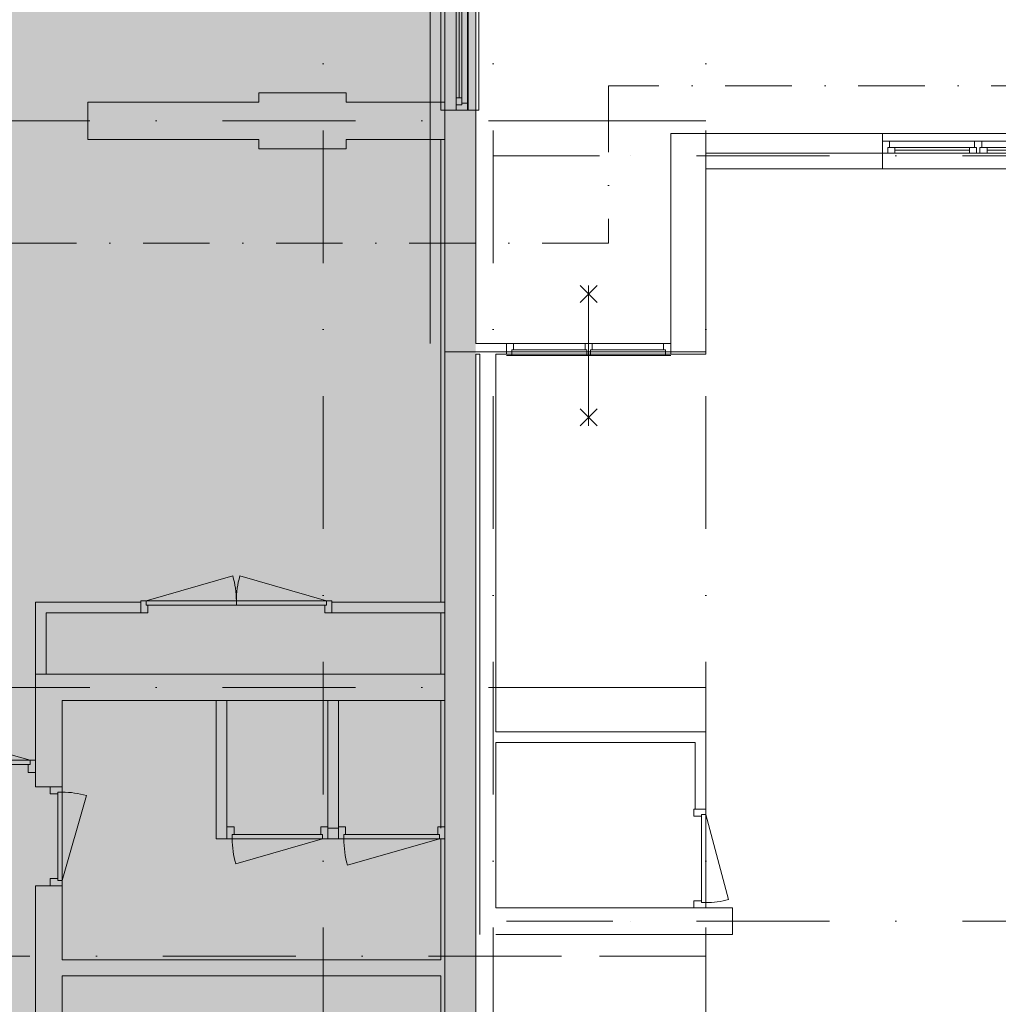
# Model space of a CAD drawing. Header units: millimetres. Extents: x -54205 to 352602, y -8439 to 61516.
# Tile 178 of 189: x 286684 to 295890, y 14089 to 23353. Entities that reach past the tile are written whole.
import ezdxf
from ezdxf.enums import TextEntityAlignment as Align

# ---------------------------------------------------------------- set-up
doc = ezdxf.new("R2010")
doc.units = ezdxf.units.MM
doc.header["$MEASUREMENT"] = 0
doc.linetypes.add('streep-punt', pattern=[2500, 1250, -625, 0, -625])
doc.linetypes.add('streep-punt fijn', pattern=[1251.000023, 626.000023, -312.5, 0, -312.5])
for name, color, linetype in [('0 2D arcering', 7, 'Continuous'), ('21_0 NC Buitenwanden', 7, 'Continuous'), ('21_0 NC Buitenwanden Deuren', 7, 'Continuous'), ('21_0 NC Buitenwanden Ramen', 7, 'Continuous'), ('21_1 C Buitenwanden', 7, 'Continuous'), ('22 NC Binnenwanden', 7, 'Continuous'), ('22 NC Binnenwanden Deuren', 7, 'Continuous'), ('23 Vloeren', 7, 'Continuous'), ('28 Draagconstructies', 7, 'Continuous'), ('41 Buitenwandafw', 7, 'Continuous'), ('Markers - doorsneden', 7, 'Continuous'), ('New_21_0 NC Buitenwanden Ramen', 7, 'Continuous'), ('New_65 WBDBO', 7, 'Continuous'), ('Stramien', 7, 'Continuous')]:
    doc.layers.add(name, color=color, linetype=linetype)
doc.styles.add('GENERATED_STYLE_1', font='arial.ttf')
doc.linetypes.add('BRA - WBDBO  30', pattern='A,0,[1,DO.112 2e Verdieping1.Shx,S=27.777778,R=0,X=0,Y=-1.22125e-15],-3500,0', length=3500)

# ---------------------------------------------------------------- blocks, each defined once
blk = doc.blocks.new('Slab_11_2', base_point=(259853.8, 14441.3))
at = {"layer": '23 Vloeren', "color": 1, "linetype": 'Continuous', "lineweight": 0, "flags": 128}
blk.add_lwpolyline([(259853.8, 14441.3), (278738.2, 14441.3), (278738.2, 12270.1), (281158.2, 12270.1), (281158.2, 10096.3), (290683.2, 10096.3), (290683.2, 20226.8), (292888.2, 20226.8), (293138.2, 20226.8), (293138.2, 22097.4), (314738.2, 22096.9), (314738.2, 14936.8), (318338.2, 14936.8), (318338.2, 5290.3), (294048.5, 5290.3), (294048.5, 5491.8), (293138.2, 5491.8), (293138.2, 3726.7), (293138.2, -1913.2), (293138.2, -2109), (260738.2, -2109), (260738.2, 2141), (259853.8, 2141)], close=True, dxfattribs=at)
blk = doc.blocks.new('Rnx horizontaal 26')
at = {"layer": 'New_21_0 NC Buitenwanden Ramen', "color": 9, "linetype": 'Continuous', "lineweight": 0}
for p, q in [((-1937.5, 146), (1937.5, 146)), ((-1937.5, -184), (1937.5, -184))]:
    blk.add_line(p, q, dxfattribs=at)
at = {"layer": 'New_21_0 NC Buitenwanden Ramen', "color": 1, "linetype": 'Continuous', "lineweight": 0}
for p, q in [((-1937.5, 0), (-1937.5, 146)), ((1937.5, 0), (1937.5, 146)), ((-1937.5, -114), (-1937.5, 0)), ((-1662.5, 0), (-1612.5, 0)), ((-1662.5, -114), (-1662.5, 0)), ((-1612.5, 0), (-1612.5, -54)), ((-1612.5, 0), (-1545.5, 0)), ((-1612.5, -54), (-1612.5, 0)), ((-1545.5, 0), (-848, 0)), ((-1545.5, 0), (-1545.5, -54)), ((-1545.5, 0), (-848, 0)), ((-848, -54), (-848, 0)), ((-848, 0), (-781, 0)), ((-781, -54), (-781, 0)), ((-781, 0), (-764.5, 0)), ((-781, 0), (-781, -54)), ((-764.5, 0), (-748, 0)), ((-748, 0), (-748, -54)), ((-748, 0), (-16.5, 0)), ((-16.5, -54), (-16.5, 0)), ((-16.5, 0), (0, 0)), ((-16.5, 0), (-16.5, -54)), ((0, 0), (16.5, 0)), ((16.5, 0), (16.5, -54)), ((16.5, 0), (748, 0)), ((748, -54), (748, 0)), ((748, 0), (764.5, 0)), ((748, 0), (748, -54)), ((764.5, 0), (781, 0)), ((781, 0), (781, -54)), ((781, 0), (848, 0)), ((781, -54), (781, 0)), ((848, 0), (1545.5, 0)), ((848, 0), (848, -54)), ((848, 0), (1545.5, 0)), ((1545.5, -54), (1545.5, 0)), ((1545.5, 0), (1612.5, 0)), ((1612.5, -54), (1612.5, 0)), ((1612.5, 0), (1662.5, 0)), ((1612.5, 0), (1612.5, -54)), ((1662.5, 0), (1662.5, -114)), ((1937.5, -114), (1937.5, 0)), ((-1612.5, -54), (-1595.5, -54)), ((-1545.5, -54), (-1612.5, -54)), ((-1595.5, -54), (-1595.5, -114)), ((-1545.5, -27), (-848, -27)), ((-848, -54), (-1545.5, -54)), ((-781, -54), (-848, -54)), ((-798, -114), (-798, -54)), ((-798, -54), (-781, -54)), ((-748, -54), (-731, -54)), ((-731, -54), (-748, -54)), ((-731, -54), (-731, -114)), ((-731, -54), (-33.5, -54)), ((-731, -114), (-731, -54)), ((-33.5, -114), (-33.5, -54)), ((-33.5, -54), (-16.5, -54)), ((-16.5, -54), (-33.5, -54)), ((16.5, -54), (33.5, -54)), ((33.5, -54), (16.5, -54)), ((33.5, -54), (33.5, -114)), ((33.5, -54), (731, -54)), ((33.5, -114), (33.5, -54)), ((731, -114), (731, -54)), ((731, -54), (748, -54)), ((748, -54), (731, -54)), ((781, -54), (798, -54)), ((848, -54), (781, -54)), ((798, -54), (798, -114)), ((848, -27), (1545.5, -27)), ((1545.5, -54), (848, -54)), ((1612.5, -54), (1545.5, -54)), ((1595.5, -114), (1595.5, -54)), ((1595.5, -54), (1612.5, -54)), ((-1937.5, -184), (-1937.5, -114)), ((-1595.5, -114), (-1662.5, -114)), ((-798, -114), (-1595.5, -114)), ((-764.5, -114), (-798, -114)), ((-731, -114), (-764.5, -114)), ((-33.5, -114), (-731, -114)), ((0, -114), (-33.5, -114)), ((33.5, -114), (0, -114)), ((731, -114), (33.5, -114)), ((764.5, -114), (731, -114)), ((798, -114), (764.5, -114)), ((1595.5, -114), (798, -114)), ((1662.5, -114), (1595.5, -114)), ((1937.5, -184), (1937.5, -114))]:
    blk.add_line(p, q, dxfattribs=at)
blk = doc.blocks.new('R2 bl ol 26')
at = {"layer": 'New_21_0 NC Buitenwanden Ramen', "color": 9, "linetype": 'Continuous', "lineweight": 0}
for p, q in [((-831.8, 146), (831.8, 146)), ((-831.8, -184), (831.8, -184))]:
    blk.add_line(p, q, dxfattribs=at)
at = {"layer": 'New_21_0 NC Buitenwanden Ramen', "color": 1, "linetype": 'Continuous', "lineweight": 0}
for p, q in [((-831.8, 0), (-831.8, 146)), ((831.8, 0), (831.8, 146)), ((-831.8, 0), (-781.8, 0)), ((-831.8, -114), (-831.8, 0)), ((-831.8, -114), (-831.8, 0)), ((-781.8, 0), (-781.8, -54)), ((-781.8, 0), (-714.8, 0)), ((-781.8, -54), (-781.8, 0)), ((-714.8, 0), (-83.5, 0)), ((-714.8, 0), (-714.8, -54)), ((-714.8, 0), (-83.5, 0)), ((-83.5, -54), (-83.5, 0)), ((-83.5, 0), (-16.5, 0)), ((-16.5, -54), (-16.5, 0)), ((-16.5, 0), (0, 0)), ((-16.5, 0), (-16.5, -54)), ((0, 0), (16.5, 0)), ((16.5, 0), (16.5, -54)), ((16.5, 0), (83.5, 0)), ((16.5, -54), (16.5, 0)), ((83.5, 0), (714.8, 0)), ((83.5, 0), (83.5, -54)), ((83.5, 0), (714.8, 0)), ((714.8, -54), (714.8, 0)), ((714.8, 0), (781.8, 0)), ((781.8, -54), (781.8, 0)), ((781.8, 0), (831.8, 0)), ((781.8, 0), (781.8, -54)), ((831.8, -114), (831.8, 0)), ((831.8, -114), (831.8, 0)), ((-781.8, -54), (-764.8, -54)), ((-714.8, -54), (-781.8, -54)), ((-764.8, -54), (-764.8, -114)), ((-714.8, -27), (-83.5, -27)), ((-83.5, -54), (-714.8, -54)), ((-16.5, -54), (-83.5, -54)), ((-33.5, -114), (-33.5, -54)), ((-33.5, -54), (-16.5, -54)), ((16.5, -54), (33.5, -54)), ((83.5, -54), (16.5, -54)), ((33.5, -54), (33.5, -114)), ((83.5, -27), (714.8, -27)), ((714.8, -54), (83.5, -54)), ((781.8, -54), (714.8, -54)), ((764.8, -114), (764.8, -54)), ((764.8, -54), (781.8, -54)), ((-764.8, -114), (-831.8, -114)), ((-831.8, -184), (-831.8, -114)), ((-33.5, -114), (-764.8, -114)), ((0, -114), (-33.5, -114)), ((33.5, -114), (0, -114)), ((764.8, -114), (33.5, -114)), ((831.8, -114), (764.8, -114)), ((831.8, -184), (831.8, -114))]:
    blk.add_line(p, q, dxfattribs=at)
blk = doc.blocks.new('R2 bl ol 26_2')
at = {"layer": 'New_21_0 NC Buitenwanden Ramen', "color": 9, "linetype": 'Continuous', "lineweight": 0}
for p, q in [((-900, 146), (900, 146)), ((-900, -184), (900, -184))]:
    blk.add_line(p, q, dxfattribs=at)
at = {"layer": 'New_21_0 NC Buitenwanden Ramen', "color": 1, "linetype": 'Continuous', "lineweight": 0}
for p, q in [((-900, 0), (-900, 146)), ((900, 0), (900, 146)), ((-900, 0), (-850, 0)), ((-900, -114), (-900, 0)), ((-900, -114), (-900, 0)), ((-850, 0), (-850, -54)), ((-850, 0), (-783, 0)), ((-850, -54), (-850, 0)), ((-783, 0), (-83.5, 0)), ((-783, 0), (-783, -54)), ((-783, 0), (-83.5, 0)), ((-83.5, -54), (-83.5, 0)), ((-83.5, 0), (-16.5, 0)), ((-16.5, -54), (-16.5, 0)), ((-16.5, 0), (0, 0)), ((-16.5, 0), (-16.5, -54)), ((0, 0), (16.5, 0)), ((16.5, 0), (16.5, -54)), ((16.5, 0), (83.5, 0)), ((16.5, -54), (16.5, 0)), ((83.5, 0), (783, 0)), ((83.5, 0), (83.5, -54)), ((83.5, 0), (783, 0)), ((783, -54), (783, 0)), ((783, 0), (850, 0)), ((850, -54), (850, 0)), ((850, 0), (900, 0)), ((850, 0), (850, -54)), ((900, -114), (900, 0)), ((900, -114), (900, 0)), ((-850, -54), (-833, -54)), ((-783, -54), (-850, -54)), ((-833, -54), (-833, -114)), ((-783, -27), (-83.5, -27)), ((-83.5, -54), (-783, -54)), ((-16.5, -54), (-83.5, -54)), ((-33.5, -114), (-33.5, -54)), ((-33.5, -54), (-16.5, -54)), ((16.5, -54), (33.5, -54)), ((83.5, -54), (16.5, -54)), ((33.5, -54), (33.5, -114)), ((83.5, -27), (783, -27)), ((783, -54), (83.5, -54)), ((850, -54), (783, -54)), ((833, -114), (833, -54)), ((833, -54), (850, -54)), ((-833, -114), (-900, -114)), ((-900, -184), (-900, -114)), ((-33.5, -114), (-833, -114)), ((0, -114), (-33.5, -114)), ((33.5, -114), (0, -114)), ((833, -114), (33.5, -114)), ((900, -114), (833, -114)), ((900, -184), (900, -114))]:
    blk.add_line(p, q, dxfattribs=at)
blk = doc.blocks.new('Wall_344_2', base_point=(309339.4, 21951.3))
at = {"layer": '21_0 NC Buitenwanden', "color": 1, "linetype": 'Continuous', "lineweight": 0}
for p, q in [((294800.7, 22281.3), (294800.7, 22211.3)), ((309339.4, 22281.3), (309339.4, 22211.3)), ((294800.7, 22211.3), (294800.7, 22097.3)), ((309339.4, 22211.3), (309339.4, 22097.3)), ((294800.7, 22097.3), (294800.7, 21951.3)), ((309339.4, 22097.3), (309339.4, 21951.3))]:
    blk.add_line(p, q, dxfattribs=at)
at = {"layer": 'New_21_0 NC Buitenwanden Ramen', "color": 1, "linetype": 'Continuous', "lineweight": 0, "xscale": -1, "zscale": 1000, "rotation": 180}
for name, p in [('R2 bl ol 26_2', (295700.7, 22097.3)), ('Rnx horizontaal 26', (298538.2, 22097.3)), ('Rnx horizontaal 26', (302138.2, 22097.3)), ('Rnx horizontaal 26', (305738.2, 22097.3)), ('R2 bl ol 26', (308507.5, 22097.3))]:
    blk.add_blockref(name, p, dxfattribs=at)
blk = doc.blocks.new('Slab_12_2', base_point=(281158.2, 50661.3))
at = {"layer": '23 Vloeren', "color": 1, "linetype": 'Continuous', "lineweight": 0, "flags": 128}
blk.add_lwpolyline([(290683.2, 38291.3), (290683.2, 10096.3), (286834.2, 10096.3), (286834.2, 11856.3), (285034.2, 11856.3), (285034.2, 10096.3), (281158.2, 10096.3), (281158.2, 17194.9), (282165.8, 17207.4), (282164.2, 17333.8), (282984.2, 17333.8), (282983.1, 17200.5), (284488.2, 17188), (284488.2, 22226.3), (282984.2, 22226.3), (282984.2, 22138.8), (282164.2, 22138.8), (282164.2, 22276.3), (281158.2, 22276.3), (281158.2, 50661.3)], dxfattribs=at)
blk = doc.blocks.new('Wall_345_2', base_point=(293138.2, 21951.3))
at = {"layer": '21_0 NC Buitenwanden', "color": 1, "linetype": 'Continuous', "lineweight": 0, "flags": 128}
blk.add_lwpolyline([(293138.2, 20206.3), (292808.2, 20206.3)], dxfattribs=at)
at = {"layer": '21_1 C Buitenwanden', "color": 1, "linetype": 'Continuous', "lineweight": 0, "flags": 128}
for points in [[(292808.2, 22281.3), (293138.2, 22281.3)], [(292808.2, 22281.3), (292808.2, 20306.3)], [(293138.2, 20206.3), (293138.2, 21951.3)]]:
    blk.add_lwpolyline(points, dxfattribs=at)
blk = doc.blocks.new('Wall_346_2', base_point=(291163.2, 20206.3))
at = {"layer": '21_1 C Buitenwanden', "color": 1, "linetype": 'Continuous', "lineweight": 0, "flags": 128}
for points in [[(291013.2, 20206.3), (291013.2, 14746.3)], [(291163.2, 16652.3), (291163.2, 20206.3)], [(291163.2, 14996.3), (291163.2, 16552.3)]]:
    blk.add_lwpolyline(points, dxfattribs=at)
blk = doc.blocks.new('Wall_347_2', base_point=(291163.2, 14996.3))
at = {"layer": '21_1 C Buitenwanden', "color": 1, "linetype": 'Continuous', "lineweight": 0, "flags": 128}
for points in [[(293038.2, 14996.3), (291163.2, 14996.3)], [(293388.2, 14996.3), (293138.2, 14996.3)], [(293388.2, 14746.3), (293388.2, 14996.3)], [(291163.2, 14746.3), (293388.2, 14746.3)]]:
    blk.add_lwpolyline(points, dxfattribs=at)
blk = doc.blocks.new('Wall_348_2', base_point=(293038.2, 16552.3))
at = {"layer": '22 NC Binnenwanden', "color": 1, "linetype": 'Continuous', "lineweight": 0, "flags": 128}
for points in [[(293138.2, 16652.3), (291163.2, 16652.3)], [(293138.2, 16652.3), (293138.2, 16552.3)], [(291163.2, 16552.3), (293038.2, 16552.3)]]:
    blk.add_lwpolyline(points, dxfattribs=at)
blk = doc.blocks.new('Wall_349_2', base_point=(287084.2, 17071.3))
at = {"layer": '21_0 NC Buitenwanden', "color": 1, "linetype": 'Continuous', "lineweight": 0, "flags": 128}
for points in [[(286834.2, 17196.3), (286834.2, 16946.3)], [(290683.2, 17196.3), (286834.2, 17196.3)], [(290683.2, 17196.3), (290683.2, 16946.3)], [(287084.2, 16946.3), (290683.2, 16946.3)]]:
    blk.add_lwpolyline(points, dxfattribs=at)
blk = doc.blocks.new('Wall_351_2', base_point=(287324.2, 22401.3))
at = {"layer": '21_0 NC Buitenwanden', "color": 1, "linetype": 'Continuous', "lineweight": 0, "flags": 128}
for points in [[(288934.2, 22576.3), (287324.2, 22576.3)], [(287324.2, 22576.3), (287324.2, 22226.3)], [(290683.2, 22576.3), (289754.2, 22576.3)], [(290683.2, 22226.3), (290683.2, 22576.3)], [(287324.2, 22226.3), (288934.2, 22226.3)], [(289754.2, 22226.3), (290683.2, 22226.3)]]:
    blk.add_lwpolyline(points, dxfattribs=at)
blk = doc.blocks.new('R2 bl ol 26_5')
at = {"layer": 'New_21_0 NC Buitenwanden Ramen', "color": 1, "linetype": 'Continuous', "lineweight": 0}
for p, q in [((-80, 500), (80, 660)), ((80, 500), (-80, 660)), ((0, -660), (0, 660)), ((-772.5, 0), (-722.5, 0)), ((-722.5, 0), (-722.5, -54)), ((-722.5, 0), (-16.5, 0)), ((-16.5, -54), (-16.5, 0)), ((-16.5, 0), (0, 0)), ((-16.5, 0), (-16.5, -54)), ((0, 0), (16.5, 0)), ((16.5, 0), (16.5, -54)), ((16.5, 0), (722.5, 0)), ((722.5, -54), (722.5, 0)), ((722.5, 0), (772.5, 0)), ((722.5, 0), (722.5, -54)), ((-772.5, -114), (-772.5, -14)), ((-772.5, -114), (-772.5, -14)), ((-722.5, -54), (-705.5, -54)), ((-705.5, -54), (-722.5, -54)), ((-705.5, -54), (-705.5, -114)), ((-705.5, -54), (-33.5, -54)), ((-705.5, -114), (-705.5, -54)), ((-33.5, -114), (-33.5, -54)), ((-33.5, -54), (-16.5, -54)), ((-16.5, -54), (-33.5, -54)), ((16.5, -54), (33.5, -54)), ((33.5, -54), (16.5, -54)), ((33.5, -54), (33.5, -114)), ((33.5, -54), (705.5, -54)), ((33.5, -114), (33.5, -54)), ((705.5, -114), (705.5, -54)), ((705.5, -54), (722.5, -54)), ((722.5, -54), (705.5, -54)), ((772.5, -114), (772.5, -14)), ((772.5, -114), (772.5, -14)), ((-705.5, -114), (-772.5, -114)), ((-33.5, -114), (-705.5, -114)), ((0, -114), (-33.5, -114)), ((33.5, -114), (0, -114)), ((705.5, -114), (33.5, -114)), ((772.5, -114), (705.5, -114)), ((-80, -500), (80, -660)), ((80, -500), (-80, -660))]:
    blk.add_line(p, q, dxfattribs=at)
at = {"layer": 'New_21_0 NC Buitenwanden Ramen', "color": 9, "linetype": 'Continuous', "lineweight": 0}
for p, q in [((-772.5, -14), (772.5, -14)), ((-772.5, -114), (772.5, -114))]:
    blk.add_line(p, q, dxfattribs=at)
blk = doc.blocks.new('Wall_356_2', base_point=(293138.2, 20206.3))
at = {"layer": '21_0 NC Buitenwanden', "color": 1, "linetype": 'Continuous', "lineweight": 0}
for p, q in [((291263.2, 20306.3), (291263.2, 20206.3)), ((292808.2, 20306.3), (292808.2, 20206.3))]:
    blk.add_line(p, q, dxfattribs=at)
at = {"layer": '21_0 NC Buitenwanden', "color": 1, "linetype": 'Continuous', "lineweight": 0, "flags": 128}
for points in [[(291263.2, 20306.3), (290974.2, 20306.3)], [(290974.2, 20206.3), (291013.2, 20206.3)], [(291163.2, 20206.3), (291263.2, 20206.3)]]:
    blk.add_lwpolyline(points, dxfattribs=at)
at = {"layer": 'New_21_0 NC Buitenwanden Ramen', "color": 1, "linetype": 'Continuous', "lineweight": 0, "zscale": 1000, "rotation": 180}
blk.add_blockref('R2 bl ol 26_5', (292035.7, 20192.3), dxfattribs=at)
blk = doc.blocks.new('D1 27_2')
at = {"layer": '22 NC Binnenwanden Deuren', "color": 1, "linetype": 'Continuous', "lineweight": 0}
for p, q in [((415, 0), (-386.7, 214.8)), ((-415, 0), (-465, 0)), ((-465, 0), (-465, -114)), ((-465, 0), (-465, -100)), ((-465, 0), (-465, -100)), ((-415, -40), (-415, 0)), ((-415, 0), (415, 0)), ((-415, -40), (-415, 0)), ((465, 0), (415, 0)), ((415, 0), (415, -40)), ((415, 0), (415, -40)), ((465, -114), (465, 0)), ((465, 0), (465, -100)), ((465, 0), (465, -100)), ((-398, -40), (-415, -40)), ((415, -40), (-415, -40)), ((-398, -114), (-398, -40)), ((415, -40), (398, -40)), ((398, -40), (398, -114)), ((-465, -114), (-398, -114)), ((398, -114), (465, -114))]:
    blk.add_line(p, q, dxfattribs=at)
blk.add_arc((415, 0), 830, 165, 180, dxfattribs=at)
blk = doc.blocks.new('Wall_357_2', base_point=(293038.2, 14996.3))
at = {"layer": '22 NC Binnenwanden', "color": 1, "linetype": 'Continuous', "lineweight": 0}
for p, q in [((293138.2, 15926.3), (293038.2, 15926.3)), ((293138.2, 14996.3), (293038.2, 14996.3))]:
    blk.add_line(p, q, dxfattribs=at)
at = {"layer": '22 NC Binnenwanden', "color": 1, "linetype": 'Continuous', "lineweight": 0, "flags": 128}
for points in [[(293038.2, 16552.3), (293038.2, 15926.3)], [(293138.2, 15926.3), (293138.2, 16552.3)]]:
    blk.add_lwpolyline(points, dxfattribs=at)
at = {"layer": '22 NC Binnenwanden Deuren', "color": 1, "linetype": 'Continuous', "lineweight": 0, "xscale": -1, "zscale": 1000, "rotation": 270}
blk.add_blockref('D1 27_2', (293138.2, 15461.3), dxfattribs=at)
blk = doc.blocks.new('D2 bl 27')
at = {"layer": '22 NC Binnenwanden Deuren', "color": 1, "linetype": 'Continuous', "lineweight": 0}
for p, q in [((-849.1, 0), (-32.9, 234)), ((849.1, 0), (32.9, 234)), ((-849.1, 0), (-899.1, 0)), ((-899.1, 0), (-899.1, -114)), ((-849.1, -40), (-849.1, 0)), ((0, 0), (-849.1, 0)), ((-849.1, 0), (-849.1, -40)), ((0, 0), (849.1, 0)), ((0, -40), (0, 0)), ((0, -40), (0, 0)), ((899.1, 0), (849.1, 0)), ((849.1, 0), (849.1, -40)), ((849.1, 0), (849.1, -40)), ((899.1, -114), (899.1, 0)), ((-899.1, -114), (-899.1, -14)), ((-899.1, -114), (-899.1, -14)), ((-832.1, -40), (-849.1, -40)), ((-849.1, -40), (0, -40)), ((-832.1, -114), (-832.1, -40)), ((849.1, -40), (0, -40)), ((849.1, -40), (832.1, -40)), ((832.1, -40), (832.1, -114)), ((899.1, -114), (899.1, -14)), ((899.1, -114), (899.1, -14)), ((-899.1, -114), (-832.1, -114)), ((832.1, -114), (899.1, -114))]:
    blk.add_line(p, q, dxfattribs=at)
for centre, start, end in [((-849.1, 0), 0, 16), ((849.1, 0), 164, 180)]:
    blk.add_arc(centre, 849.1, start, end, dxfattribs=at)
blk = doc.blocks.new('Wall_372_2', base_point=(290683.2, 17771.3))
at = {"layer": '22 NC Binnenwanden', "color": 1, "linetype": 'Continuous', "lineweight": 0}
for p, q in [((287823.1, 17771.3), (287823.1, 17871.3)), ((289621.3, 17771.3), (289621.3, 17871.3))]:
    blk.add_line(p, q, dxfattribs=at)
at = {"layer": '22 NC Binnenwanden', "color": 1, "linetype": 'Continuous', "lineweight": 0, "flags": 128}
for points in [[(286834.2, 17871.3), (286834.2, 17771.3)], [(287823.1, 17871.3), (286834.2, 17871.3)], [(290683.2, 17871.3), (289621.3, 17871.3)], [(290683.2, 17771.3), (290683.2, 17871.3)], [(286934.2, 17771.3), (287823.1, 17771.3)], [(289621.3, 17771.3), (290683.2, 17771.3)]]:
    blk.add_lwpolyline(points, dxfattribs=at)
at = {"layer": '22 NC Binnenwanden Deuren', "color": 1, "linetype": 'Continuous', "lineweight": 0, "zscale": 1000}
blk.add_blockref('D2 bl 27', (288722.2, 17885.3), dxfattribs=at)
blk = doc.blocks.new('D1 27_11')
at = {"layer": '22 NC Binnenwanden Deuren', "color": 1, "linetype": 'Continuous', "lineweight": 0}
for p, q in [((425, 0), (-392.1, 234.3)), ((-425, 0), (-475, 0)), ((-475, 0), (-475, -114)), ((-475, 0), (-475, -100)), ((-475, 0), (-475, -100)), ((-425, -40), (-425, 0)), ((-425, 0), (425, 0)), ((-425, -40), (-425, 0)), ((475, 0), (425, 0)), ((425, 0), (425, -40)), ((425, 0), (425, -40)), ((475, -114), (475, 0)), ((475, 0), (475, -100)), ((475, 0), (475, -100)), ((-408, -40), (-425, -40)), ((425, -40), (-425, -40)), ((-408, -114), (-408, -40)), ((425, -40), (408, -40)), ((408, -40), (408, -114)), ((-475, -114), (-408, -114)), ((408, -114), (475, -114))]:
    blk.add_line(p, q, dxfattribs=at)
blk.add_arc((425, 0), 850, 164, 180, dxfattribs=at)
blk = doc.blocks.new('D1 27_12')
at = {"layer": '22 NC Binnenwanden Deuren', "color": 1, "linetype": 'Continuous', "lineweight": 0}
for p, q in [((450, 0), (-415.1, 248.1)), ((-450, 0), (-500, 0)), ((-500, 0), (-500, -114)), ((-500, 0), (-500, -100)), ((-500, 0), (-500, -100)), ((-450, -40), (-450, 0)), ((-450, 0), (450, 0)), ((-450, -40), (-450, 0)), ((500, 0), (450, 0)), ((450, 0), (450, -40)), ((450, 0), (450, -40)), ((500, -114), (500, 0)), ((500, 0), (500, -100)), ((500, 0), (500, -100)), ((-433, -40), (-450, -40)), ((450, -40), (-450, -40)), ((-433, -114), (-433, -40)), ((450, -40), (433, -40)), ((433, -40), (433, -114)), ((-500, -114), (-433, -114)), ((433, -114), (500, -114))]:
    blk.add_line(p, q, dxfattribs=at)
blk.add_arc((450, 0), 900, 164, 180, dxfattribs=at)
blk = doc.blocks.new('Wall_374_2', base_point=(288633.2, 15746.1))
at = {"layer": '22 NC Binnenwanden', "color": 1, "linetype": 'Continuous', "lineweight": 0}
for p, q in [((288633.2, 15646.1), (288633.2, 15746.1)), ((289583.2, 15646.2), (289583.2, 15746.2)), ((289683.2, 15646.2), (289683.2, 15746.2)), ((290683.2, 15646.3), (290683.2, 15746.3))]:
    blk.add_line(p, q, dxfattribs=at)
at = {"layer": '22 NC Binnenwanden', "color": 1, "linetype": 'Continuous', "lineweight": 0, "flags": 128}
for points in [[(288533.2, 15646.1), (288533.2, 15746.1)], [(289683.2, 15746.2), (289583.2, 15746.2)], [(288533.2, 15646.1), (288633.2, 15646.1)], [(289583.2, 15646.2), (289683.2, 15646.2)]]:
    blk.add_lwpolyline(points, dxfattribs=at)
at = {"layer": '22 NC Binnenwanden Deuren', "color": 1, "linetype": 'Continuous', "lineweight": 0, "xscale": -1, "zscale": 1000, "rotation": 180.0054616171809}
for name, p in [('D1 27_11', (289108.2, 15646.2)), ('D1 27_12', (290183.2, 15646.3))]:
    blk.add_blockref(name, p, dxfattribs=at)
blk = doc.blocks.new('Wall_375_2', base_point=(289683.2, 16946.5))
at = {"layer": '22 NC Binnenwanden', "color": 1, "linetype": 'Continuous', "lineweight": 0, "flags": 128}
for points in [[(289583.2, 16946.5), (289583.2, 15746.3)], [(289683.2, 16946.5), (289583.2, 16946.5)], [(289683.2, 15746.3), (289683.2, 16946.5)], [(289583.2, 15746.3), (289683.2, 15746.3)]]:
    blk.add_lwpolyline(points, dxfattribs=at)
blk = doc.blocks.new('D1 27_10')
at = {"layer": '21_0 NC Buitenwanden Deuren', "color": 1, "linetype": 'Continuous', "lineweight": 0}
for p, q in [((415, 0), (-382.8, 228.8)), ((-415, 0), (-465, 0)), ((-465, 0), (-465, -114)), ((-465, 0), (-465, -114)), ((-465, 0), (-465, -114)), ((-415, -40), (-415, 0)), ((-415, 0), (415, 0)), ((-415, -40), (-415, 0)), ((465, 0), (415, 0)), ((415, 0), (415, -40)), ((415, 0), (415, -40)), ((465, -114), (465, 0)), ((465, 0), (465, -114)), ((465, 0), (465, -114)), ((-398, -40), (-415, -40)), ((415, -40), (-415, -40)), ((-398, -114), (-398, -40)), ((415, -40), (398, -40)), ((398, -40), (398, -114)), ((-465, -114), (-398, -114)), ((-465, -114), (-465, -250)), ((398, -114), (465, -114)), ((465, -114), (465, -250))]:
    blk.add_line(p, q, dxfattribs=at)
blk.add_arc((415, 0), 830, 164, 180, dxfattribs=at)
blk = doc.blocks.new('Wall_376_2', base_point=(287084.2, 10446.3))
at = {"layer": '21_0 NC Buitenwanden', "color": 1, "linetype": 'Continuous', "lineweight": 0}
for p, q in [((286970.2, 16135), (286834.2, 16135)), ((287084.2, 16135), (286970.2, 16135)), ((286970.2, 15205), (286834.2, 15205)), ((287084.2, 15205), (286970.2, 15205)), ((286970.2, 13911.9), (286834.2, 13911.9)), ((287084.2, 13911.9), (286970.2, 13911.9)), ((286970.2, 12981.9), (286834.2, 12981.9)), ((287084.2, 12981.9), (286970.2, 12981.9))]:
    blk.add_line(p, q, dxfattribs=at)
at = {"layer": '21_0 NC Buitenwanden', "color": 1, "linetype": 'Continuous', "lineweight": 0, "flags": 128}
for points in [[(286834.2, 16946.3), (286834.2, 16385)], [(287084.2, 16135), (287084.2, 16946.3)], [(286834.2, 16285), (286834.2, 16135)], [(286834.2, 15205), (286834.2, 13911.9)], [(287084.2, 14506.1), (287084.2, 15205)], [(287084.2, 13911.9), (287084.2, 14356.1)], [(286834.2, 12981.9), (286834.2, 10446.3)], [(287084.2, 10446.3), (287084.2, 12981.9)]]:
    blk.add_lwpolyline(points, dxfattribs=at)
at = {"layer": '21_0 NC Buitenwanden Deuren', "color": 1, "linetype": 'Continuous', "lineweight": 0, "zscale": 1000, "rotation": 270}
blk.add_blockref('D1 27_10', (287084.2, 15670), dxfattribs=at)
at = {"layer": '21_0 NC Buitenwanden Deuren', "color": 1, "linetype": 'Continuous', "lineweight": 0, "xscale": -1, "zscale": 1000, "rotation": 270}
blk.add_blockref('D1 27_10', (287084.2, 13446.9), dxfattribs=at)
blk = doc.blocks.new('Wall_377_2', base_point=(290644.2, 14356.1))
at = {"layer": '22 NC Binnenwanden', "color": 1, "linetype": 'Continuous', "lineweight": 0, "flags": 128}
for points in [[(290644.2, 14506.1), (287084.2, 14506.1)], [(287084.2, 14356.1), (290644.2, 14356.1)]]:
    blk.add_lwpolyline(points, dxfattribs=at)
blk = doc.blocks.new('Wall_378_2', base_point=(288633.2, 16946.3))
at = {"layer": '22 NC Binnenwanden', "color": 1, "linetype": 'Continuous', "lineweight": 0, "flags": 128}
for points in [[(288533.2, 16946.3), (288533.2, 15746.1)], [(288633.2, 16946.3), (288533.2, 16946.3)], [(288633.2, 15746.1), (288633.2, 16946.3)]]:
    blk.add_lwpolyline(points, dxfattribs=at)
blk = doc.blocks.new('D2 bl 27_2')
at = {"layer": '21_0 NC Buitenwanden Deuren', "color": 1, "linetype": 'Continuous', "lineweight": 0}
for p, q in [((-849.1, 0), (-32.9, 234)), ((849.1, 0), (32.9, 234)), ((-849.1, 0), (-899.1, 0)), ((-899.1, 0), (-899.1, -114)), ((-899.1, 0), (-899.1, -100)), ((-899.1, 0), (-899.1, -100)), ((-849.1, -40), (-849.1, 0)), ((0, 0), (-849.1, 0)), ((-849.1, 0), (-849.1, -40)), ((0, 0), (849.1, 0)), ((0, -40), (0, 0)), ((0, -40), (0, 0)), ((899.1, 0), (849.1, 0)), ((849.1, 0), (849.1, -40)), ((849.1, 0), (849.1, -40)), ((899.1, -114), (899.1, 0)), ((899.1, 0), (899.1, -100)), ((899.1, 0), (899.1, -100)), ((-832.1, -40), (-849.1, -40)), ((-849.1, -40), (0, -40)), ((-832.1, -114), (-832.1, -40)), ((849.1, -40), (0, -40)), ((849.1, -40), (832.1, -40)), ((832.1, -40), (832.1, -114)), ((-899.1, -114), (-832.1, -114)), ((832.1, -114), (899.1, -114))]:
    blk.add_line(p, q, dxfattribs=at)
for centre, start, end in [((-849.1, 0), 0, 16), ((849.1, 0), 164, 180)]:
    blk.add_arc(centre, 849.1, start, end, dxfattribs=at)
blk = doc.blocks.new('Wall_382_2', base_point=(284784.2, 16285))
at = {"layer": '21_0 NC Buitenwanden', "color": 1, "linetype": 'Continuous', "lineweight": 0}
for p, q in [((285034.2, 16385), (285034.2, 16285)), ((286832.3, 16385), (286832.3, 16285))]:
    blk.add_line(p, q, dxfattribs=at)
at = {"layer": '21_0 NC Buitenwanden', "color": 1, "linetype": 'Continuous', "lineweight": 0, "flags": 128}
for points in [[(286834.2, 16385), (286832.3, 16385)], [(286832.3, 16285), (286834.2, 16285)]]:
    blk.add_lwpolyline(points, dxfattribs=at)
at = {"layer": '21_0 NC Buitenwanden Deuren', "color": 1, "linetype": 'Continuous', "lineweight": 0, "zscale": 1000}
blk.add_blockref('D2 bl 27_2', (285933.3, 16385), dxfattribs=at)
blk = doc.blocks.new('Wall_383_2', base_point=(286834.2, 17196.3))
at = {"layer": '22 NC Binnenwanden', "color": 1, "linetype": 'Continuous', "lineweight": 0, "flags": 128}
for points in [[(286834.2, 17771.3), (286834.2, 17196.3)], [(286934.2, 17196.3), (286934.2, 17771.3)], [(286834.2, 17196.3), (286934.2, 17196.3)]]:
    blk.add_lwpolyline(points, dxfattribs=at)
blk = doc.blocks.new('R2 bl ol 27_4')
at = {"layer": '21_0 NC Buitenwanden Ramen', "color": 9, "linetype": 'Continuous', "lineweight": 0}
for p, q in [((-1257.5, 146), (1357.5, 146)), ((-1257.5, -184), (1357.5, -184))]:
    blk.add_line(p, q, dxfattribs=at)
at = {"layer": '21_0 NC Buitenwanden Ramen', "color": 1, "linetype": 'Continuous', "lineweight": 0}
for p, q in [((-1257.5, 0), (-1257.5, 146)), ((1357.5, 0), (1357.5, 146)), ((-1257.5, 0), (-1207.5, 0)), ((-1257.5, -114), (-1257.5, 0)), ((-1257.5, -114), (-1257.5, 0)), ((-1207.5, 0), (-1207.5, -54)), ((-1207.5, 0), (-1140.5, 0)), ((-1207.5, -54), (-1207.5, 0)), ((-1140.5, 0), (-33.5, 0)), ((-1140.5, 0), (-1140.5, -54)), ((-1140.5, 0), (-33.5, 0)), ((-33.5, -54), (-33.5, 0)), ((-33.5, 0), (33.5, 0)), ((33.5, -54), (33.5, 0)), ((33.5, 0), (50, 0)), ((33.5, 0), (33.5, -54)), ((50, 0), (66.5, 0)), ((66.5, 0), (66.5, -54)), ((66.5, 0), (1207.5, 0)), ((1207.5, -54), (1207.5, 0)), ((1207.5, 0), (1257.5, 0)), ((1207.5, 0), (1207.5, -54)), ((1257.5, 0), (1257.5, -114)), ((1357.5, -114), (1357.5, 0)), ((-1207.5, -54), (-1190.5, -54)), ((-1140.5, -54), (-1207.5, -54)), ((-1190.5, -54), (-1190.5, -114)), ((-1140.5, -27), (-33.5, -27)), ((-33.5, -54), (-1140.5, -54)), ((33.5, -54), (-33.5, -54)), ((16.5, -114), (16.5, -54)), ((16.5, -54), (33.5, -54)), ((66.5, -54), (83.5, -54)), ((83.5, -54), (66.5, -54)), ((83.5, -54), (83.5, -114)), ((83.5, -54), (1190.5, -54)), ((83.5, -114), (83.5, -54)), ((1190.5, -114), (1190.5, -54)), ((1190.5, -54), (1207.5, -54)), ((1207.5, -54), (1190.5, -54)), ((-1190.5, -114), (-1257.5, -114)), ((-1257.5, -184), (-1257.5, -114)), ((16.5, -114), (-1190.5, -114)), ((50, -114), (16.5, -114)), ((83.5, -114), (50, -114)), ((1190.5, -114), (83.5, -114)), ((1257.5, -114), (1190.5, -114)), ((1357.5, -184), (1357.5, -114))]:
    blk.add_line(p, q, dxfattribs=at)
blk = doc.blocks.new('Wall_387_2', base_point=(290644.2, 50661.3))
at = {"layer": '21_0 NC Buitenwanden', "color": 1, "linetype": 'Continuous', "lineweight": 0}
for p, q in [((290790.2, 22501.3), (290644.2, 22501.3)), ((290904.2, 22501.3), (290790.2, 22501.3)), ((290974.2, 22501.3), (290904.2, 22501.3))]:
    blk.add_line(p, q, dxfattribs=at)
at = {"layer": '21_0 NC Buitenwanden', "color": 1, "linetype": 'Continuous', "lineweight": 0, "flags": 128}
for points in [[(290974.2, 20306.3), (290974.2, 22501.3)], [(290644.2, 22226.3), (290644.2, 17871.3)], [(290974.2, 10446.3), (290974.2, 20206.3)], [(290644.2, 17771.3), (290644.2, 17196.3)], [(290644.2, 16946.3), (290644.2, 15746.3)], [(290644.2, 15646.3), (290644.2, 14506.1)], [(290644.2, 14356.1), (290644.2, 10446.3)]]:
    blk.add_lwpolyline(points, dxfattribs=at)
at = {"layer": '21_0 NC Buitenwanden Ramen', "color": 1, "linetype": 'Continuous', "lineweight": 0, "zscale": 1000, "rotation": 90}
blk.add_blockref('R2 bl ol 27_4', (290790.2, 23758.8), dxfattribs=at)
blk = doc.blocks.new('Wall_402_2', base_point=(294800.7, 21951.3))
at = {"layer": '21_1 C Buitenwanden', "color": 1, "linetype": 'Continuous', "lineweight": 0, "flags": 128}
for points in [[(294800.7, 22281.3), (293138.2, 22281.3)], [(293138.2, 21951.3), (294800.7, 21951.3)]]:
    blk.add_lwpolyline(points, dxfattribs=at)
blk = doc.blocks.new('Column_120_2', base_point=(289344.2, 22401.3))
at = {"layer": '28 Draagconstructies', "color": 3, "linetype": 'Continuous', "lineweight": 0, "flags": 128}
for points in [[(289754.2, 22576.3), (289754.2, 22663.8), (288934.2, 22663.8), (288934.2, 22576.3)], [(288934.2, 22226.3), (288934.2, 22138.8), (289754.2, 22138.8), (289754.2, 22226.3)]]:
    blk.add_lwpolyline(points, dxfattribs=at)
blk = doc.blocks.new('Standard grid marker')
at = {"layer": 'Stramien', "color": 1, "linetype": 'streep-punt', "lineweight": 0}
blk.add_line((1000, 0), (61400.2, 0), dxfattribs=at)
at = {"layer": 'Stramien', "color": 2, "lineweight": 0, "style": 'GENERATED_STYLE_1'}
for tag, p in [('AC_MarkerText_1_0', (-245, -80)), ('AC_MarkerText_1_1', (63155.2, -80))]:
    blk.add_attdef(tag, text='', height=350, rotation=270, dxfattribs=at).set_placement(p, align=Align.TOP_CENTER)
blk = doc.blocks.new('Standard grid marker_2')
at = {"layer": 'Stramien', "color": 1, "linetype": 'streep-punt', "lineweight": 0}
for p, q in [((1000, 0), (37608.9, 0)), ((37608.9, 0), (38608.9, 0))]:
    blk.add_line(p, q, dxfattribs=at)
at = {"layer": 'Stramien', "color": 2, "lineweight": 0, "style": 'GENERATED_STYLE_1'}
blk.add_attdef('AC_MarkerText_1', text='', height=350, dxfattribs=at).set_placement((-500, 175), align=Align.TOP_CENTER)
blk = doc.blocks.new('Standard grid marker_5')
at = {"layer": 'Stramien', "color": 1, "linetype": 'streep-punt', "lineweight": 0}
for p, q in [((1000, 0), (19545.4, 0)), ((19545.4, 0), (20545.4, 0))]:
    blk.add_line(p, q, dxfattribs=at)
at = {"layer": 'Stramien', "color": 2, "lineweight": 0, "style": 'GENERATED_STYLE_1'}
blk.add_attdef('AC_MarkerText_1', text='', height=350, dxfattribs=at).set_placement((-500, 175), align=Align.TOP_CENTER)
blk = doc.blocks.new('Standard grid marker_6')
at = {"layer": 'Stramien', "color": 1, "linetype": 'streep-punt', "lineweight": 0}
for p, q in [((1000, 0), (33040, 0)), ((33040, 0), (34040, 0))]:
    blk.add_line(p, q, dxfattribs=at)
at = {"layer": 'Stramien', "color": 2, "lineweight": 0, "style": 'GENERATED_STYLE_1'}
blk.add_attdef('AC_MarkerText_1', text='', height=350, dxfattribs=at).set_placement((-500, 175), align=Align.TOP_CENTER)
blk = doc.blocks.new('Standard grid marker_3')
at = {"layer": 'Stramien', "color": 1, "linetype": 'streep-punt', "lineweight": 0}
for p, q in [((1000, 0), (33165, 0)), ((33165, 0), (34165, 0))]:
    blk.add_line(p, q, dxfattribs=at)
at = {"layer": 'Stramien', "color": 2, "lineweight": 0, "style": 'GENERATED_STYLE_1'}
blk.add_attdef('AC_MarkerText_1', text='', height=350, dxfattribs=at).set_placement((-500, 175), align=Align.TOP_CENTER)
blk = doc.blocks.new('Beam_29_2', base_point=(290974.2, 22501.3))
at = {"layer": '41 Buitenwandafw', "color": 1, "linetype": 'Continuous', "lineweight": 0}
for p, q in [((290897.2, 22501.3), (290897.2, 38491.3)), ((291004.2, 22501.3), (291004.2, 38491.3)), ((291004.2, 22501.3), (290897.2, 22501.3))]:
    blk.add_line(p, q, dxfattribs=at)
blk = doc.blocks.new('Cutting Plane_5_2', base_point=(297850.7, 22731.3))
at = {"layer": 'Markers - doorsneden', "color": 9, "linetype": 'streep-punt fijn', "lineweight": 0}
for p, q in [((297700.7, 22731.3), (292224.2, 22731.3)), ((292224.2, 22731.3), (292224.2, 21251.3)), ((292224.2, 21251.3), (271280.2, 21251.3))]:
    blk.add_line(p, q, dxfattribs=at)

msp = doc.modelspace()

# ---------------------------------------------------------------- hatches: boundary and pattern name
at = {"layer": '0 2D arcering', "linetype": 'Continuous', "lineweight": 0, "true_color": 0x686b6c}
msp.add_hatch(color=251, dxfattribs=at).paths.add_polyline_path([(280944.2, 22526.3), (280944.2, 50661.3), (290974.2, 50661.3), (290974.2, 10116.3), (280944.2, 10116.3)])

# ---------------------------------------------------------------- linework, layer by layer
at = {"layer": 'New_65 WBDBO', "color": 1, "linetype": 'BRA - WBDBO  30', "lineweight": 0}
msp.add_lwpolyline([(290544.2, 20306.3), (290544.2, 25116.3)], dxfattribs=at)

# ---------------------------------------------------------------- block references
at = {"layer": '21_0 NC Buitenwanden', "color": 1, "lineweight": 0}
for name, p in [('Wall_387_2', (290644.2, 50661.3)), ('Wall_351_2', (287324.2, 22401.3)), ('Wall_344_2', (309339.4, 21951.3)), ('Wall_356_2', (293138.2, 20206.3)), ('Wall_349_2', (287084.2, 17071.3)), ('Wall_376_2', (287084.2, 10446.3)), ('Wall_382_2', (284784.2, 16285))]:
    msp.add_blockref(name, p, dxfattribs=at)
at = {"layer": '21_1 C Buitenwanden', "color": 1, "lineweight": 0}
for name, p in [('Wall_345_2', (293138.2, 21951.3)), ('Wall_402_2', (294800.7, 21951.3)), ('Wall_346_2', (291163.2, 20206.3)), ('Wall_347_2', (291163.2, 14996.3))]:
    msp.add_blockref(name, p, dxfattribs=at)
at = {"layer": '22 NC Binnenwanden', "color": 1, "lineweight": 0}
for name, p in [('Wall_372_2', (290683.2, 17771.3)), ('Wall_383_2', (286834.2, 17196.3)), ('Wall_378_2', (288633.2, 16946.3)), ('Wall_375_2', (289683.2, 16946.5)), ('Wall_348_2', (293038.2, 16552.3)), ('Wall_357_2', (293038.2, 14996.3)), ('Wall_374_2', (288633.2, 15746.1)), ('Wall_377_2', (290644.2, 14356.1))]:
    msp.add_blockref(name, p, dxfattribs=at)
at = {"layer": '23 Vloeren', "color": 1, "linetype": 'Continuous', "lineweight": 0}
for name, p in [('Slab_12_2', (281158.2, 50661.3)), ('Slab_11_2', (259853.8, 14441.3))]:
    msp.add_blockref(name, p, dxfattribs=at)
at = {"layer": '28 Draagconstructies', "color": 3, "lineweight": 0}
msp.add_blockref('Column_120_2', (289344.2, 22401.3), dxfattribs=at)
at = {"layer": '41 Buitenwandafw', "color": 9, "lineweight": 0}
msp.add_blockref('Beam_29_2', (290974.2, 22501.3), dxfattribs=at)
at = {"layer": 'Markers - doorsneden', "color": 9, "lineweight": 0}
msp.add_blockref('Cutting Plane_5_2', (297850.7, 22731.3), dxfattribs=at)
at = {"layer": 'Stramien', "color": 1, "linetype": 'Continuous', "lineweight": 0, "zscale": 1000, "rotation": 90}
for p in [(289538.2, -7438.9), (291138.2, -7438.9), (293138.2, -7438.9)]:
    msp.add_blockref('Standard grid marker', p, dxfattribs=at)
at = {"layer": 'Stramien', "color": 1, "linetype": 'Continuous', "lineweight": 0, "zscale": 1000}
for name, p in [('Standard grid marker_5', (272592.8, 22401.3)), ('Standard grid marker_5', (272592.8, 17071.3)), ('Standard grid marker_2', (254529.3, 14541.3))]:
    msp.add_blockref(name, p, dxfattribs=at)
at = {"layer": 'Stramien', "color": 1, "linetype": 'Continuous', "lineweight": 0, "xscale": -1, "zscale": 1000}
for name, p in [('Standard grid marker_3', (325303.2, 22071.3)), ('Standard grid marker_6', (325303.2, 14871.3))]:
    msp.add_blockref(name, p, dxfattribs=at)

doc.saveas('drawing.dxf')
